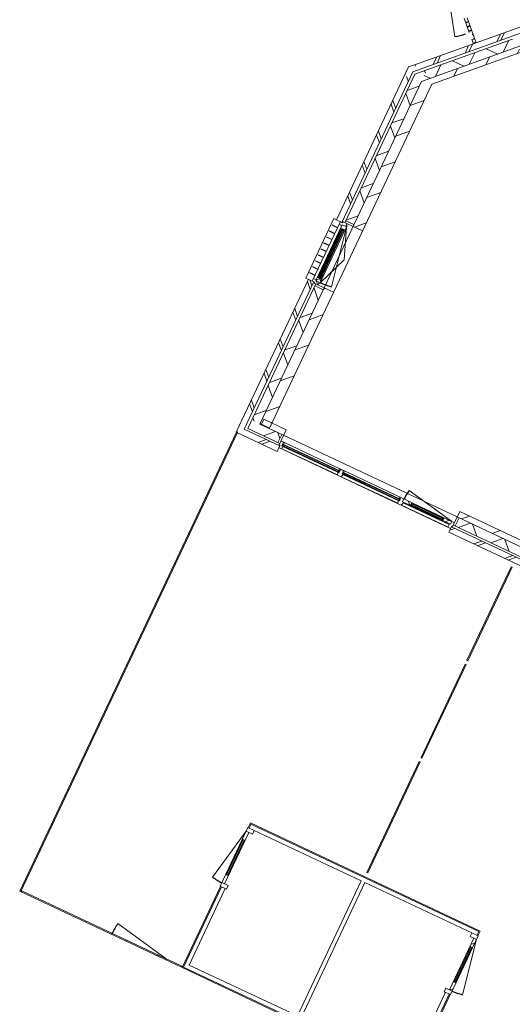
# Model space of a CAD drawing. Header units: metres. Extents: x 136266 to 136452, y 453403 to 453560.
# Tile 2 of 133: x 136314 to 136322, y 453449 to 453465. Entities that reach past the tile are written whole.
import ezdxf

# ---------------------------------------------------------------- set-up
doc = ezdxf.new("R2010")
doc.units = ezdxf.units.M
doc.layers.add('A-DETL-BEBOUWING', color=253, linetype='Continuous', lineweight=9)
doc.layers.add('A-FLOR', color=192, linetype='Continuous', lineweight=5)
pattern_1 = [(44.99999999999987, (8.63296736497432e-05, 2.693349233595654e-05), (-141.4213562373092, 141.4213562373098), []), (134.9999999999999, (8.63296736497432e-05, 2.693349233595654e-05), (-141.4213562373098, -141.4213562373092), [])]
pattern_2 = [(44.99999999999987, (95.09108632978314, -0.0004545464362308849), (-141.4213562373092, 141.4213562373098), []), (134.9999999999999, (95.09108632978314, -0.0004545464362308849), (-141.4213562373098, -141.4213562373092), [])]
pattern_3 = [(45, (-0.000341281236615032, -0.0001818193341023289), (-141.4213562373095, 141.4213562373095), []), (135, (-0.000341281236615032, -0.0001818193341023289), (-141.4213562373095, -141.4213562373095), [])]
pattern_4 = [(45.00000000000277, (0.0001748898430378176, 0.0002344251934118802), (-141.4213562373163, 141.4213562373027), [])]

# ---------------------------------------------------------------- blocks, each defined once
blk = doc.blocks.new('859-DO-0010 29-09-2022')
at = {"layer": 'A-DETL-BEBOUWING'}
h = blk.add_hatch(dxfattribs=at)
h.set_pattern_fill('FP_912', color=256, angle=44.99999999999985, style=0, pattern_type=2)
h.set_pattern_definition([(270, (58100.90935779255, 22271.36327779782), (400, -1.023181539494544e-12), []), (270, (57252.38122036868, 21422.83514037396), (400, -1.023181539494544e-12), [])])
h.paths.add_polyline_path([(57387.27308632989, 21416.30591649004), (58855.96716983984, 22885), (58814.54581360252, 22985.00000000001), (57387.27308632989, 21557.72727272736), (57387.27308632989, 21547.33073638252)])
h = blk.add_hatch(dxfattribs=at)
h.set_pattern_fill('FP_1086', color=256, angle=44.99999999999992, style=0, pattern_type=2)
h.set_pattern_definition([(270, (58122.44005217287, 22080.74213883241), (424.1999999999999, -5.400124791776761e-13), []), (359.9999999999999, (58122.44005217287, 22080.74213883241), (5.684341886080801e-13, 424.2), [])])
h.paths.add_polyline_path([(57585.00035905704, 21331.16977668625), (58872.0124005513, 22618.18181818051), (58659.88036619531, 22618.18181818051), (57585.00035905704, 21543.3018110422)])
h = blk.add_hatch(dxfattribs=at)
h.set_pattern_fill('FP_1084', color=256, angle=44.99999999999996, style=0, pattern_type=2)
h.set_pattern_definition([(90, (848.5281374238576, 848.5281374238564), (-400, 2.842170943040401e-13), [])])
h.paths.add_polyline_path([(57760.00035905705, 21364.74842044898), (58913.43375678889, 22518.18181818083), (58772.0124005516, 22518.18181818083), (57760.00035905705, 21506.16977668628)])
h = blk.add_hatch(dxfattribs=at)
h.set_pattern_fill('FP_1542', color=256, angle=45, style=0, pattern_type=2)
h.set_pattern_definition([(315, (57287.27269737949, 21377.72738458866), (282.842712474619, 282.842712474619), []), (315, (57287.27340448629, 20177.72687182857), (282.842712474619, 282.842712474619), [])])
h.paths.add_polyline_path([(57387.27308632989, 21297.72691367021), (57387.27308632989, 21557.72727272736), (57287.27308632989, 21457.72727272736), (57287.27308632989, 21297.72691367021)])
h = blk.add_hatch(dxfattribs=at)
h.set_pattern_fill('FP_1060', color=256, angle=45.00000000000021, style=0, pattern_type=2)
h.set_pattern_definition([(315.0000000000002, (57435.00073899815, 18193.24158992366), (299.9546965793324, 299.9546965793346), []), (45.00000000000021, (57435.00073899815, 18193.24158992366), (-299.9546965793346, 299.9546965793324), [])])
h.paths.add_polyline_path([(57585.00035905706, 14993.1818181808), (57585.00035905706, 17478.4545454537), (57435.00035905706, 17478.4545454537), (57435.00035905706, 14993.1818181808)])
h.paths.add_polyline_path([(57435.00035905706, 18682.4545454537), (57585.00035905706, 18682.4545454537), (57585.00035905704, 21543.3018110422), (57435.00035905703, 21393.3018110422), (57435.00035905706, 18849.32402075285)])
h = blk.add_hatch(dxfattribs=at)
h.set_pattern_fill('FP_107', color=256, angle=44.99999999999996, style=0, pattern_type=2)
h.set_pattern_definition([(44.99999999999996, (1199.999805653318, -5.684341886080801e-13), (-282.8427124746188, 282.8427124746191), [])])
h.paths.add_polyline_path([(57760.00035905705, 15001.36363636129), (57760.00035905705, 17513.45454545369), (57585.00035905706, 17513.45454545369), (57585.00035905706, 15001.36363636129)])
h.paths.add_polyline_path([(57585.00035905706, 18647.45454545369), (57760.00035905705, 18647.45454545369), (57760.00035905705, 21506.16977668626), (57585.00035905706, 21331.16977668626), (57585.00035905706, 18682.4545454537)])
h = blk.add_hatch(dxfattribs=at)
h.set_pattern_fill('FP_987', color=256, angle=44.99999999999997, style=0, pattern_type=2)
h.set_pattern_definition([(314.9999999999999, (57287.2726973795, 19964.09082134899), (282.8427124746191, 282.8427124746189), []), (314.9999999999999, (57287.27269737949, 18764.09101569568), (282.8427124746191, 282.8427124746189), [])])
h.paths.add_polyline_path([(57387.27308632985, 18630.45454545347), (57387.27308632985, 21297.72691367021), (57287.27308632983, 21297.72691367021), (57287.27308632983, 18630.45454545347)])
h = blk.add_hatch(dxfattribs=at)
h.set_pattern_fill('FP_1061', color=256, angle=89.9999999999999, style=0, pattern_type=2)
h.set_pattern_definition(pattern_1)
h.paths.add_polyline_path([(57408.27308632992, 18580.45454545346), (57408.27308632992, 18597.45454545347), (57472.27308632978, 18597.45454545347), (57472.27308632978, 18647.45454545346), (57400.27308632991, 18647.45454545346), (57400.27308632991, 18630.45454545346), (57358.27308632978, 18630.45454545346), (57358.27308632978, 18580.45454545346)])
h = blk.add_hatch(dxfattribs=at)
h.set_pattern_fill('FP_982', color=256, angle=89.9999999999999, style=0, pattern_type=2)
h.set_pattern_definition(pattern_2)
h.paths.add_polyline_path([(57408.27308632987, 18517.45454545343), (57418.27308632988, 18517.45454545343), (57418.27308632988, 18534.45454545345), (57490.27308632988, 18534.45454545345), (57490.27308632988, 18614.45454545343), (57472.27308632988, 18614.45454545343), (57472.27308632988, 18597.45454545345), (57408.27308632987, 18597.45454545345)])
h = blk.add_hatch(color=256, dxfattribs=at)
h.paths.add_polyline_path([(57422.27308632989, 17629.45454545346), (57422.27308632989, 17643.45454545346), (57418.27308632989, 17643.45454545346), (57418.27308632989, 17629.45454545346)])
h.paths.add_polyline_path([(57468.27308632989, 17629.45454545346), (57468.27308632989, 17643.45454545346), (57464.27308632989, 17643.45454545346), (57464.27308632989, 17629.45454545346)])
h.paths.add_polyline_path([(57464.27308632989, 18517.45454545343), (57468.27308632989, 18517.45454545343), (57468.27308632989, 18531.45454545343), (57464.27308632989, 18531.45454545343)])
h.paths.add_polyline_path([(57422.27308632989, 18517.45454545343), (57422.27308632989, 18531.45454545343), (57418.27308632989, 18531.45454545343), (57418.27308632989, 18517.45454545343)])
for points in [[(57426.27308632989, 17629.45454545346), (57426.27308632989, 18531.45454545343), (57422.27308632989, 18531.45454545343), (57422.27308632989, 17629.45454545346)], [(57445.27308632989, 17629.45454545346), (57445.27308632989, 18531.45454545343), (57441.27308632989, 18531.45454545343), (57441.27308632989, 17629.45454545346)], [(57464.27308632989, 17629.45454545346), (57464.27308632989, 18531.45454545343), (57460.27308632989, 18531.45454545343), (57460.27308632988, 17629.45454545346)], [(59124.48217723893, 14846.18181818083), (59124.48217723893, 14850.18181818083), (58077.78217723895, 14850.18181818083), (58077.78217723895, 14846.18181818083), (58752.44304018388, 14846.18181818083)], [(59124.48217723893, 14827.18181818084), (59124.48217723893, 14831.18181818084), (58077.78217723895, 14831.18181818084), (58077.78217723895, 14827.18181818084), (58752.44304018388, 14827.18181818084)], [(60238.18217723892, 14846.18181818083), (60238.18217723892, 14850.18181818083), (59186.48217723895, 14850.18181818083), (59186.48217723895, 14846.18181818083), (60193.99937918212, 14846.18181818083)], [(60238.18217723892, 14827.18181818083), (60238.18217723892, 14831.18181818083), (59186.48217723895, 14831.18181818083), (59186.48217723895, 14827.18181818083), (60193.99937918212, 14827.18181818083)], [(61033.18217723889, 14869.1818181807), (61033.18217723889, 14873.1818181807), (60445.18217723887, 14873.1818181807), (60445.18217723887, 14869.1818181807), (60638.20358222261, 14869.1818181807)], [(61033.18217723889, 14850.18181818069), (61033.18217723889, 14854.18181818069), (60445.18217723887, 14854.18181818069), (60445.18217723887, 14850.18181818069), (60638.20358222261, 14850.18181818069)]]:
    blk.add_hatch(color=256, dxfattribs=at).paths.add_polyline_path(points)
h = blk.add_hatch(dxfattribs=at)
h.set_pattern_fill('FP_982', color=256, angle=89.9999999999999, style=0, pattern_type=2)
h.set_pattern_definition(pattern_2)
h.paths.add_polyline_path([(57472.27308632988, 17546.45454545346), (57490.27308632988, 17546.45454545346), (57490.27308632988, 17626.45454545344), (57418.27308632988, 17626.45454545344), (57418.27308632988, 17643.45454545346), (57408.27308632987, 17643.45454545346), (57408.27308632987, 17563.45454545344), (57472.27308632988, 17563.45454545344)])
h = blk.add_hatch(dxfattribs=at)
h.set_pattern_fill('FP_908', color=256, angle=45.00000000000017, style=0, pattern_type=2)
h.set_pattern_definition([(315.0000000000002, (57287.27340448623, 16116.81828432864), (282.8427124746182, 282.8427124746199), []), (315.0000000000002, (57287.27340448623, 14916.81847867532), (282.8427124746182, 282.8427124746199), [])])
h.paths.add_polyline_path([(57387.27308632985, 14703.18181818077), (57387.27308632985, 17530.45454545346), (57287.27308632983, 17530.45454545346), (57287.27308632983, 14703.18181818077)])
h = blk.add_hatch(dxfattribs=at)
h.set_pattern_fill('FP_1061', color=256, angle=89.9999999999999, style=0, pattern_type=2)
h.set_pattern_definition(pattern_1)
h.paths.add_polyline_path([(57400.27308632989, 17513.45454545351), (57472.27308632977, 17513.45454545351), (57472.27308632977, 17563.4545454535), (57408.2730863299, 17563.4545454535), (57408.2730863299, 17580.45454545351), (57358.27308632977, 17580.45454545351), (57358.27308632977, 17530.4545454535), (57400.27308632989, 17530.4545454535)])
h = blk.add_hatch(dxfattribs=at)
h.set_pattern_fill('FP_1067', color=256, angle=44.99999999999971, style=0, pattern_type=2)
h.set_pattern_definition([(44.99999999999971, (57534.99977999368, 14843.18179269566), (-299.9546965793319, 299.954696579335), []), (134.9999999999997, (57534.99977999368, 14843.18179269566), (-299.954696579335, -299.9546965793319), [])])
h.paths.add_polyline_path([(57435.00035905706, 14843.1818181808), (57635.00035905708, 14843.1818181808), (57635.00035905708, 14993.1818181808), (57435.00035905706, 14993.1818181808)])
h = blk.add_hatch(dxfattribs=at)
h.set_pattern_fill('FP_821', color=256, angle=44.99999999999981, style=0, pattern_type=2)
h.set_pattern_definition([(44.99999999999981, (60022.501027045, 14843.18179269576), (-299.9546965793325, 299.9546965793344), []), (134.9999999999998, (60022.501027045, 14843.18179269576), (-299.9546965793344, -299.9546965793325), [])])
h.paths.add_polyline_path([(61266.18217723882, 14843.1818181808), (62410.00035905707, 14843.1818181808), (62410.00035905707, 14993.1818181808), (61266.18217723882, 14993.1818181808)])
h.paths.add_polyline_path([(57989.78217723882, 14843.1818181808), (57989.78217723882, 14993.1818181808), (57635.00035905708, 14993.1818181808), (57635.00035905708, 14843.1818181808), (57984.9747007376, 14843.1818181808)])
h = blk.add_hatch(dxfattribs=at)
h.set_pattern_fill('FP_107', color=256, angle=44.99999999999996, style=0, pattern_type=2)
h.set_pattern_definition([(44.99999999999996, (1199.999805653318, -7.958078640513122e-13), (-282.8427124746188, 282.8427124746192), [])])
h.paths.add_polyline_path([(62410.00035905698, 14993.18181818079), (62410.00035905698, 15093.18181818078), (61231.18217723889, 15093.18181818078), (61231.18217723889, 14993.18181818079), (62309.64371773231, 14993.18181818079)])
h = blk.add_hatch(dxfattribs=at)
h.set_pattern_fill('FP_822', color=256, style=0, pattern_type=2)
h.set_pattern_definition([(45, (0.0001772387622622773, -0.0001818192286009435), (-141.4213562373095, 141.4213562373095), [])])
h.paths.add_polyline_path([(61266.18217723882, 14843.1818181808), (61266.18217723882, 14993.1818181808), (61231.18217723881, 14993.1818181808), (61231.18217723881, 14843.1818181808)])
h = blk.add_hatch(dxfattribs=at)
h.set_pattern_fill('FP_1296', color=256, style=0, pattern_type=2)
h.set_pattern_definition(pattern_3)
h.paths.add_polyline_path([(58091.78217723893, 14773.1818181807), (58091.78217723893, 14823.18181818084), (58074.78217723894, 14823.18181818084), (58074.78217723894, 14887.18181818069), (58024.78217723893, 14887.18181818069), (58024.78217723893, 14815.18181818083), (58041.78217723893, 14815.18181818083), (58041.78217723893, 14773.1818181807)])
h = blk.add_hatch(dxfattribs=at)
h.set_pattern_fill('FP_1297', color=256, style=0, pattern_type=2)
h.set_pattern_definition([(45, (0.0001772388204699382, -0.0001818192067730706), (-141.4213562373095, 141.4213562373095), []), (135, (0.0001772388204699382, -0.0001818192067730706), (-141.4213562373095, -141.4213562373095), [])])
h.paths.add_polyline_path([(58074.78217723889, 14854.18181818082), (58091.7821772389, 14854.18181818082), (58091.7821772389, 14887.18181818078), (58074.78217723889, 14885.18181818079)])
h = blk.add_hatch(color=256, dxfattribs=at)
h.paths.add_polyline_path([(58077.78217723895, 14823.18181818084), (58091.78217723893, 14823.18181818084), (58091.78217723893, 14827.18181818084), (58077.78217723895, 14827.18181818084)])
h.paths.add_polyline_path([(59124.48217723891, 14823.18181818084), (59124.48217723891, 14827.18181818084), (59110.48217723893, 14827.18181818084), (59110.48217723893, 14823.18181818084)])
h.paths.add_polyline_path([(59110.48217723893, 14850.18181818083), (59124.48217723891, 14850.18181818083), (59124.48217723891, 14854.18181818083), (59110.48217723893, 14854.18181818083)])
h.paths.add_polyline_path([(58091.78217723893, 14850.18181818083), (58091.78217723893, 14854.18181818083), (58077.78217723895, 14854.18181818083), (58077.78217723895, 14850.18181818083)])
h = blk.add_hatch(dxfattribs=at)
h.set_pattern_fill('FP_1296', color=256, style=0, pattern_type=2)
h.set_pattern_definition(pattern_3)
h.paths.add_polyline_path([(59188.98217723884, 14773.1818181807), (59200.48217723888, 14811.18181818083), (59200.48217723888, 14823.18181818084), (59183.48217723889, 14823.18181818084), (59183.48217723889, 14887.18181818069), (59127.48217723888, 14887.18181818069), (59127.48217723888, 14823.18181818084), (59110.48217723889, 14823.18181818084), (59110.48217723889, 14811.18181818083), (59121.98217723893, 14773.1818181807)])
h = blk.add_hatch(color=256, dxfattribs=at)
h.paths.add_polyline_path([(59186.48217723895, 14823.18181818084), (59200.48217723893, 14823.18181818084), (59200.48217723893, 14827.18181818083), (59186.48217723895, 14827.18181818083)])
h.paths.add_polyline_path([(60224.18217723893, 14823.18181818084), (60238.18217723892, 14823.18181818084), (60238.18217723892, 14827.18181818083), (60224.18217723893, 14827.18181818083)])
h.paths.add_polyline_path([(60238.18217723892, 14850.18181818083), (60238.18217723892, 14854.18181818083), (60224.18217723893, 14854.18181818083), (60224.18217723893, 14850.18181818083)])
h.paths.add_polyline_path([(59200.48217723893, 14850.18181818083), (59200.48217723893, 14854.18181818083), (59186.48217723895, 14854.18181818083), (59186.48217723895, 14850.18181818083)])
h = blk.add_hatch(dxfattribs=at)
h.set_pattern_fill('FP_1298', color=256, style=0, pattern_type=2)
h.set_pattern_definition([(45, (0.0001772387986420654, -0.0001818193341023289), (-141.4213562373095, 141.4213562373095), []), (135, (0.0001772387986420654, -0.0001818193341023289), (-141.4213562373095, -141.4213562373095), [])])
h.paths.add_polyline_path([(61022.66551674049, 14833.18181818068), (61181.18217723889, 14833.18181818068), (61181.18217723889, 14887.18181818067), (61036.18217723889, 14887.18181818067), (61036.18217723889, 14846.18181818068), (61019.18217723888, 14846.18181818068)])
h.paths.add_polyline_path([(60297.18217723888, 14833.18181818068), (60455.69883773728, 14833.18181818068), (60459.18217723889, 14846.18181818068), (60442.18217723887, 14846.18181818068), (60442.18217723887, 14887.18181818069), (60297.18217723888, 14887.18181818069)])
h = blk.add_hatch(color=256, dxfattribs=at)
h.paths.add_polyline_path([(60459.18217723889, 14846.18181818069), (60459.18217723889, 14850.18181818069), (60445.18217723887, 14850.18181818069), (60445.18217723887, 14846.18181818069)])
h.paths.add_polyline_path([(61033.18217723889, 14846.18181818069), (61033.18217723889, 14850.18181818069), (61019.1821772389, 14850.18181818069), (61019.1821772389, 14846.18181818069)])
h.paths.add_polyline_path([(61033.18217723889, 14873.1818181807), (61033.18217723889, 14877.1818181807), (61019.1821772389, 14877.1818181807), (61019.1821772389, 14873.1818181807)])
h.paths.add_polyline_path([(60459.18217723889, 14873.1818181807), (60459.18217723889, 14877.1818181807), (60445.18217723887, 14877.1818181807), (60445.18217723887, 14873.1818181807)])
h = blk.add_hatch(dxfattribs=at)
h.set_pattern_fill('FP_1296', color=256, style=0, pattern_type=2)
h.set_pattern_definition(pattern_3)
h.paths.add_polyline_path([(61164.1821772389, 14773.1818181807), (61214.18217723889, 14773.1818181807), (61214.18217723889, 14815.18181818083), (61231.1821772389, 14815.18181818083), (61231.1821772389, 14887.18181818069), (61181.18217723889, 14887.18181818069), (61181.18217723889, 14833.18181818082), (61164.1821772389, 14833.18181818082), (61164.1821772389, 14802.31394730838)])
h = blk.add_hatch(dxfattribs=at)
h.set_pattern_fill('FP_909', color=256, angle=44.99999999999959, style=0, pattern_type=2)
h.set_pattern_definition([(224.9999999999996, (57448.63658616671, 14803.18217629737), (282.842712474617, -282.842712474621), []), (224.9999999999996, (56248.63678051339, 14803.18217629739), (282.842712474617, -282.842712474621), [])])
h.paths.add_polyline_path([(57610.00035905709, 14703.18181818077), (57610.00035905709, 14803.18181818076), (57387.27308632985, 14803.18181818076), (57387.27308632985, 14703.18181818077)])
h = blk.add_hatch(dxfattribs=at)
h.set_pattern_fill('FP_361', color=256, angle=44.99999999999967, style=0, pattern_type=2)
h.set_pattern_definition([(44.99999999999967, (57825.9091666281, 14703.18172108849), (-282.8427124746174, 282.8427124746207), []), (44.99999999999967, (59025.90897228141, 14703.18172108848), (-282.8427124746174, 282.8427124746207), [])])
h.paths.add_polyline_path([(58041.81854087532, 14703.18181817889), (58041.81854087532, 14803.18181817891), (57610.0003590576, 14803.18181817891), (57610.0003590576, 14703.18181817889), (57984.9747007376, 14703.18181817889)])
h = blk.add_hatch(dxfattribs=at)
h.set_pattern_fill('FP_883', color=256, angle=44.99999999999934, style=0, pattern_type=2)
h.set_pattern_definition([(44.99999999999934, (61812.27314304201, 14703.18172108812), (-282.8427124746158, 282.8427124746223), []), (44.99999999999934, (63012.27294869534, 14703.18172108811), (-282.8427124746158, 282.8427124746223), [])])
h.paths.add_polyline_path([(62410.0003590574, 14703.18181817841), (62410.0003590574, 14803.1818181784), (61214.54581360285, 14802.31394730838), (61214.54581360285, 14703.18181817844), (62309.64371773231, 14703.18181817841)])
h = blk.add_hatch(dxfattribs=at)
h.set_pattern_fill('FP_1546', color=256, angle=-89.99999999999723, style=0, pattern_type=2)
h.set_pattern_definition(pattern_4)
h.paths.add_polyline_path([(64537.00317488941, 8734.024234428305), (64537.00317488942, 8801.024234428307), (64423.00317488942, 8801.024234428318), (64423.00317488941, 8734.024234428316)])
h = blk.add_hatch(dxfattribs=at)
h.set_pattern_fill('FP_1546', color=256, angle=-89.99999999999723, style=0, pattern_type=2)
h.set_pattern_definition(pattern_4)
h.paths.add_polyline_path([(64537.00317488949, 7782.024234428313), (64537.00317488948, 7932.024234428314), (64487.00317488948, 7932.024234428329), (64487.00317488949, 7782.024234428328)])
h.paths.add_polyline_path([(64487.00317488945, 8584.024234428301), (64537.00317488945, 8584.024234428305), (64537.00317488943, 8734.024234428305), (64487.00317488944, 8734.024234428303)])
h = blk.add_hatch(dxfattribs=at)
h.set_pattern_fill('FP_1542', color=256, angle=-90.0000000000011, style=0, pattern_type=2)
h.set_pattern_definition([(44.99999999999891, (0.0001748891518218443, 0.0002344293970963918), (-141.4213562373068, 141.4213562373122), [])])
h.paths.add_polyline_path([(60397.00317488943, 7715.024234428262), (60397.00317488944, 7782.024234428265), (60283.00317488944, 7782.024234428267), (60283.00317488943, 7715.024234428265)])
h = blk.add_hatch(dxfattribs=at)
h.set_pattern_fill('FP_2302', color=256, angle=180, style=0, pattern_type=2)
h.set_pattern_definition([(44.99999999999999, (-9.277937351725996e-06, 0.000234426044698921), (-282.842712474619, 282.842712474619), [])])
h.paths.add_polyline_path([(58985.00599072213, 6213.024234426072), (59985.00599072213, 6213.024234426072), (59985.00599072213, 6231.024234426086), (58985.00599072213, 6231.024234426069)])
for centre, radius, start, end in [((57239.00316034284, 23035.78224341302), 949.9999999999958, 303.9999999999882, 315), ((57490.27308632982, 18597.45454545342), 1033.999999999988, 270, 281.0000000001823), ((61176.18217723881, 14887.18181818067), 874.0000000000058, 169.0000000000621, 180), ((60283.00317488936, 8734.024234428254), 951.9999999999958, 258.9999999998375, 270), ((64537.00317488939, 8734.024234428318), 951.9999999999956, 270, 281.0000000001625), ((59985.00599072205, 6231.02423442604), 999.9999999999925, 169.0000000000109, 180)]:
    blk.add_arc(centre, radius, start, end)
for p, q in [((57770.23641864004, 22248.19654948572), (57239.00316034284, 23035.78224341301)), ((58814.54581360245, 22984.99999999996), (58135.21406533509, 22305.66825173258)), ((57387.27308632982, 21416.30591649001), (58855.96716983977, 22884.99999999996)), ((58872.01240055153, 22618.18181818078), (57585.000359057, 21331.16977668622)), ((58659.88036619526, 22618.18181818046), (57585.00035905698, 21543.30181104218)), ((57778.14131434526, 22592.03032460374), (57958.44772006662, 22411.72391888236)), ((57866.52696640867, 22574.35535065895), (57820.56772121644, 22620.31459585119)), ((57866.52696640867, 22574.35535065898), (57831.17162734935, 22539.00001159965)), ((58032.68897323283, 22408.19334383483), (57866.52696640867, 22574.35535065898)), ((57760.000359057, 21364.74842044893), (58913.43375678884, 22518.18181818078)), ((57838.24269516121, 22531.92894378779), (57873.59803422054, 22567.28428284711)), ((57919.55727941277, 22521.32503765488), (57884.20194035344, 22485.96969859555)), ((57891.27300816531, 22478.89863078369), (57926.62834722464, 22514.25396984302)), ((57972.58759241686, 22468.29472465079), (57937.23225335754, 22432.93938559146)), ((57944.30332116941, 22425.8683177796), (57979.65866022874, 22461.22365683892)), ((58025.61790542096, 22415.26441164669), (58013.28012688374, 22402.92663310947)), ((58020.3511946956, 22395.8555652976), (58032.68897323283, 22408.19334383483)), ((58078.64821842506, 22362.23409864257), (58032.68897323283, 22408.19334383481)), ((58135.21406533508, 22305.66825173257), (57387.27308632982, 21557.72727272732)), ((58046.83606771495, 22323.33557123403), (58099.85872627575, 22270.31291267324)), ((58050.36394717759, 22319.8076917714), (58085.71928623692, 22355.16303083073)), ((58078.64821842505, 22362.2340986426), (58066.31043988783, 22349.89632010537)), ((58135.21406533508, 22305.66825173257), (58078.64821842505, 22362.2340986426)), ((58128.14299752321, 22312.73931954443), (58092.78765846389, 22277.3839804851)), ((57387.27308632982, 21557.72727272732), (57287.27308632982, 21457.72727272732)), ((57287.27308632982, 21457.72727272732), (57287.27308632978, 18630.45454545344)), ((57585.00035905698, 21543.30181104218), (57435.00035905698, 21393.30181104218)), ((57387.27308632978, 18630.45454545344), (57387.27308632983, 21416.30591649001)), ((57435.00035905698, 21393.30181104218), (57435.00035905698, 18647.45454545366)), ((57585.00035905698, 14993.18181818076), (57585.00035905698, 21331.16977668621)), ((57760.000359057, 15001.36363636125), (57760.000359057, 21364.74842044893)), ((57237.26152064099, 18630.45454545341), (57237.261520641, 17530.4545454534)), ((57237.28423367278, 18630.45454545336), (57400.27308632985, 18630.45454545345)), ((57358.27308632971, 18630.45454545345), (57358.27308632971, 17530.45454545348)), ((57387.27308632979, 18637.45454545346), (57400.27308632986, 18637.45454545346)), ((57760.000359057, 18647.45454545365), (57400.27308632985, 18647.45454545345)), ((57400.27308632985, 18647.45454545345), (57400.27308632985, 18630.45454545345)), ((57585.00035905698, 18682.45454545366), (57435.00035905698, 18682.45454545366)), ((57472.27308632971, 18597.45454545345), (57472.27308632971, 18647.45454545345)), ((57358.27308632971, 18523.48232323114), (57259.17571329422, 18523.48232323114)), ((57358.27308632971, 18517.92676767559), (57259.17571329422, 18517.92676767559)), ((57358.27308632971, 18580.45454545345), (57408.27308632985, 18580.45454545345)), ((57408.27308632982, 18597.45454545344), (57408.27308632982, 17563.45454545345)), ((57472.27308632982, 18597.45454545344), (57408.27308632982, 18597.45454545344)), ((57408.27308632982, 18517.45454545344), (57422.27308632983, 18517.45454545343)), ((57418.27308632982, 17626.45454545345), (57418.27308632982, 18534.45454545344)), ((57418.27308632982, 18534.45454545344), (57490.27308632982, 18534.45454545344)), ((57468.27308632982, 18531.45454545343), (57418.27308632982, 18534.45454545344)), ((57418.27308632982, 18531.45454545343), (57468.27308632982, 18534.45454545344)), ((57468.27308632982, 18531.45454545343), (57418.27308632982, 18531.45454545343)), ((57422.27308632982, 18531.45454545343), (57422.27308632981, 17629.45454545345)), ((57426.27308632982, 17629.45454545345), (57426.27308632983, 18531.45454545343)), ((57426.27308632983, 18517.45454545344), (57441.27308632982, 18517.45454545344)), ((57441.27308632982, 18531.45454545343), (57441.27308632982, 17629.45454545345)), ((57445.27308632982, 17629.45454545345), (57445.27308632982, 18531.45454545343)), ((57445.27308632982, 18517.45454545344), (57460.27308632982, 18517.45454545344)), ((57460.27308632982, 18531.45454545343), (57460.27308632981, 17629.45454545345)), ((57464.27308632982, 17629.45454545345), (57464.27308632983, 18531.45454545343)), ((57464.27308632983, 18517.45454545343), (57490.27308632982, 18517.45454545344)), ((57468.27308632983, 18534.45454545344), (57468.27308632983, 17626.45454545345)), ((57490.27308632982, 18614.45454545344), (57472.27308632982, 18614.45454545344)), ((57488.27308632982, 18532.45454545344), (57488.27308632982, 18534.45454545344)), ((57490.27308632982, 18532.45454545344), (57488.27308632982, 18532.45454545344)), ((57490.27308632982, 18534.45454545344), (57490.27308632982, 18614.45454545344)), ((57490.27308632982, 18597.45454545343), (57687.56958754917, 17582.45203776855)), ((57687.56958754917, 18080.45454545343), (57490.27308632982, 18597.45454545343)), ((57490.27308632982, 17628.45454545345), (57490.27308632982, 18532.45454545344)), ((57358.27308632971, 18413.17329545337), (57259.17571329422, 18413.17329545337)), ((57358.27308632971, 18407.61773989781), (57259.17571329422, 18407.61773989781)), ((57358.27308632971, 18302.86426767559), (57259.17571329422, 18302.86426767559)), ((57358.27308632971, 18297.30871212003), (57259.17571329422, 18297.30871212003)), ((57358.27308632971, 18192.55523989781), (57259.17571329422, 18192.55523989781)), ((57358.27308632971, 18186.99968434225), (57259.17571329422, 18186.99968434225)), ((57358.2730863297, 18082.24621212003), (57259.17571329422, 18082.24621212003)), ((57358.27308632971, 18076.69065656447), (57259.17571329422, 18076.69065656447)), ((57358.2730863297, 17971.93718434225), (57259.17571329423, 17971.93718434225)), ((57358.2730863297, 17966.3816287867), (57259.17571329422, 17966.3816287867)), ((57490.27308632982, 17563.45454545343), (57687.56958754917, 18080.45454545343)), ((57358.2730863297, 17861.62815656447), (57259.17571329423, 17861.62815656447)), ((57358.2730863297, 17856.07260100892), (57259.17571329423, 17856.07260100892)), ((57358.2730863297, 17751.3191287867), (57259.17571329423, 17751.3191287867)), ((57358.2730863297, 17745.76357323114), (57259.17571329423, 17745.76357323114)), ((57358.27308632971, 17641.01010100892), (57259.17571329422, 17641.01010100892)), ((57358.27308632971, 17635.45454545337), (57259.17571329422, 17635.45454545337)), ((57422.27308632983, 17643.45454545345), (57408.27308632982, 17643.45454545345)), ((57468.27308632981, 17629.45454545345), (57418.27308632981, 17629.45454545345)), ((57468.27308632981, 17626.45454545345), (57418.27308632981, 17629.45454545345)), ((57418.27308632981, 17626.45454545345), (57468.27308632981, 17629.45454545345)), ((57441.27308632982, 17643.45454545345), (57426.27308632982, 17643.45454545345)), ((57460.27308632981, 17643.45454545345), (57445.27308632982, 17643.45454545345)), ((57490.27308632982, 17643.45454545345), (57464.27308632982, 17643.45454545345)), ((57400.27308632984, 17530.45454545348), (57237.28423367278, 17530.45454545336)), ((57287.27308632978, 17530.45454545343), (57287.27308632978, 14703.18181818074)), ((57408.27308632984, 17580.45454545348), (57358.27308632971, 17580.45454545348)), ((57387.27308632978, 14803.18181818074), (57387.27308632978, 17530.45454545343)), ((57400.27308632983, 17523.45454545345), (57387.27308632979, 17523.45454545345)), ((57400.27308632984, 17530.45454545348), (57400.27308632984, 17513.45454545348)), ((57400.27308632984, 17513.45454545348), (57760.000359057, 17513.45454545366)), ((57472.27308632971, 17563.45454545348), (57408.27308632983, 17563.45454545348)), ((57490.27308632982, 17626.45454545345), (57418.27308632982, 17626.45454545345)), ((57435.00035905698, 17513.45454545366), (57435.00035905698, 14843.18181818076)), ((57585.00035905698, 17478.45454545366), (57435.00035905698, 17478.45454545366)), ((57472.27308632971, 17513.45454545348), (57472.27308632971, 17563.45454545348)), ((57472.27308632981, 17546.45454545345), (57490.27308632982, 17546.45454545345)), ((57488.27308632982, 17628.45454545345), (57490.27308632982, 17628.45454545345)), ((57488.27308632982, 17626.45454545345), (57488.27308632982, 17628.45454545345)), ((57490.27308632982, 17546.45454545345), (57490.27308632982, 17626.45454545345)), ((57585.000359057, 15001.36363636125), (57760.000359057, 15001.36363636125)), ((58024.78217723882, 14993.18181818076), (57585.00035905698, 14993.18181818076)), ((58024.78217723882, 15093.18181818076), (57610.000359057, 15093.18181818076)), ((57610.000359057, 15093.18181818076), (57610.000359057, 14993.18181818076)), ((57989.78217723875, 14993.18181818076), (57989.78217723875, 14843.18181818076)), ((58024.78217723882, 15093.18181818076), (58024.78217723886, 14815.1818181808)), ((61176.1821772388, 14887.18181818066), (60318.24001890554, 15053.94888013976)), ((62824.78217723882, 15093.18181818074), (61231.18217723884, 15093.18181818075)), ((61231.18217723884, 14815.1818181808), (61231.18217723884, 15093.18181818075)), ((61231.18217723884, 14993.18181818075), (62824.78217723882, 14993.18181818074)), ((61266.18217723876, 14993.18181818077), (61266.18217723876, 14843.18181818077)), ((57435.00035905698, 14843.18181818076), (58024.78217723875, 14843.18181818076)), ((58074.78217723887, 14887.18181818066), (58024.78217723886, 14887.18181818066)), ((58074.78217723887, 14823.1818181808), (58074.78217723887, 14887.18181818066)), ((58076.78217723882, 14885.18181818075), (58074.78217723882, 14885.18181818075)), ((58074.78217723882, 14854.18181818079), (59127.48217723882, 14854.18181818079)), ((58074.78217723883, 14854.18181818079), (58077.78217723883, 14823.18181818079)), ((58074.78217723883, 14823.18181818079), (58077.78217723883, 14854.18181818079)), ((58074.78217723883, 14845.18181818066), (58077.78217723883, 14845.18181818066)), ((58077.78217723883, 14837.18181818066), (58074.78217723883, 14837.18181818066)), ((59125.48217723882, 14887.18181818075), (58076.78217723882, 14887.18181818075)), ((58076.78217723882, 14887.18181818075), (58076.78217723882, 14885.18181818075)), ((58077.78217723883, 14854.18181818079), (58077.78217723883, 14823.18181818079)), ((59124.48217723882, 14850.18181818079), (58077.78217723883, 14850.18181818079)), ((58077.78217723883, 14846.18181818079), (59124.48217723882, 14846.18181818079)), ((59124.48217723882, 14831.18181818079), (58077.78217723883, 14831.18181818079)), ((58091.78217723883, 14850.18181818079), (58091.78217723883, 14887.18181818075)), ((58091.78217723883, 14831.18181818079), (58091.78217723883, 14846.18181818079)), ((59110.48217723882, 14887.18181818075), (59110.48217723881, 14850.18181818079)), ((59110.48217723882, 14846.18181818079), (59110.48217723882, 14831.18181818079)), ((59124.48217723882, 14854.18181818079), (59124.48217723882, 14823.18181818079)), ((59124.48217723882, 14854.18181818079), (59127.48217723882, 14823.18181818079)), ((59124.48217723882, 14823.18181818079), (59127.48217723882, 14854.18181818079)), ((59124.48217723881, 14845.18181818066), (59127.48217723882, 14845.18181818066)), ((59124.48217723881, 14835.18181818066), (59127.48217723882, 14835.18181818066)), ((59125.48217723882, 14885.18181818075), (59125.48217723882, 14887.18181818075)), ((59127.48217723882, 14885.18181818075), (59125.48217723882, 14885.18181818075)), ((59183.48217723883, 14887.18181818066), (59127.48217723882, 14887.18181818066)), ((59127.48217723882, 14887.18181818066), (59127.48217723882, 14823.1818181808)), ((59183.48217723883, 14823.1818181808), (59183.48217723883, 14887.18181818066)), ((59185.48217723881, 14885.18181818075), (59183.48217723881, 14885.18181818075)), ((59183.48217723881, 14854.18181818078), (60241.18217723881, 14854.18181818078)), ((59183.48217723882, 14854.18181818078), (59186.48217723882, 14823.18181818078)), ((59183.48217723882, 14823.18181818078), (59186.48217723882, 14854.18181818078)), ((59183.48217723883, 14845.18181818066), (59186.48217723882, 14845.18181818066)), ((59183.48217723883, 14835.18181818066), (59186.48217723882, 14835.18181818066)), ((60239.18217723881, 14887.18181818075), (59185.48217723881, 14887.18181818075)), ((59185.48217723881, 14887.18181818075), (59185.48217723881, 14885.18181818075)), ((59186.48217723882, 14854.18181818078), (59186.48217723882, 14823.18181818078)), ((60238.18217723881, 14850.18181818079), (59186.48217723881, 14850.18181818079)), ((59186.48217723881, 14846.18181818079), (60238.18217723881, 14846.18181818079)), ((60238.18217723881, 14831.18181818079), (59186.48217723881, 14831.18181818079)), ((59200.48217723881, 14850.18181818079), (59200.48217723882, 14887.18181818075)), ((59200.48217723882, 14831.18181818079), (59200.48217723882, 14846.18181818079)), ((60224.1821772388, 14887.18181818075), (60224.18217723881, 14850.18181818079)), ((60224.18217723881, 14846.18181818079), (60224.18217723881, 14831.18181818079)), ((60238.18217723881, 14854.18181818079), (60238.18217723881, 14823.18181818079)), ((60238.18217723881, 14854.18181818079), (60241.18217723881, 14823.18181818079)), ((60238.18217723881, 14823.18181818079), (60241.18217723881, 14854.18181818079)), ((60238.18217723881, 14845.18181818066), (60241.18217723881, 14845.18181818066)), ((60238.18217723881, 14835.18181818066), (60241.18217723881, 14835.18181818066)), ((60239.18217723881, 14885.18181818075), (60239.18217723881, 14887.18181818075)), ((60241.18217723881, 14885.18181818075), (60239.18217723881, 14885.18181818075)), ((61231.18217723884, 14887.18181818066), (60241.18217723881, 14887.18181818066)), ((60241.18217723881, 14887.18181818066), (60241.18217723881, 14823.1818181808)), ((60297.18217723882, 14833.1818181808), (60297.18217723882, 14887.18181818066)), ((60297.18217723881, 14833.18181818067), (61181.18217723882, 14833.18181818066)), ((60314.18217723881, 14811.1818181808), (60314.18217723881, 14833.1818181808)), ((60442.18217723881, 14846.18181818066), (60442.18217723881, 14887.18181818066)), ((60442.18217723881, 14877.18181818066), (61036.18217723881, 14877.18181818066)), ((60442.1821772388, 14846.18181818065), (60445.1821772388, 14877.18181818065)), ((60442.1821772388, 14877.18181818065), (60445.1821772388, 14846.18181818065)), ((61036.18217723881, 14846.18181818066), (60442.18217723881, 14846.18181818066)), ((60445.1821772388, 14846.18181818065), (60445.1821772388, 14877.18181818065)), ((61033.18217723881, 14873.18181818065), (60445.18217723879, 14873.18181818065)), ((60445.18217723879, 14869.18181818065), (61033.18217723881, 14869.18181818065)), ((61033.18217723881, 14854.18181818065), (60445.18217723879, 14854.18181818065)), ((60445.18217723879, 14850.18181818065), (61033.18217723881, 14850.18181818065)), ((60455.69883773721, 14833.18181818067), (60459.18217723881, 14846.18181818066)), ((60459.18217723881, 14877.18181818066), (60456.5026853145, 14887.18181818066)), ((60459.18217723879, 14873.18181818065), (60459.18217723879, 14877.18181818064)), ((60459.1821772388, 14854.18181818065), (60459.1821772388, 14869.18181818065)), ((60459.18217723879, 14846.18181818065), (60459.18217723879, 14850.18181818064)), ((61021.86166916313, 14887.18181818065), (61019.18217723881, 14877.18181818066)), ((61019.18217723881, 14877.18181818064), (61019.18217723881, 14873.18181818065)), ((61019.18217723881, 14869.18181818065), (61019.18217723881, 14854.18181818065)), ((61019.18217723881, 14850.18181818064), (61019.18217723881, 14846.18181818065)), ((61019.18217723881, 14846.18181818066), (61022.66551674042, 14833.18181818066)), ((61033.18217723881, 14846.18181818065), (61033.18217723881, 14877.18181818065)), ((61033.18217723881, 14846.18181818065), (61036.18217723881, 14877.18181818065)), ((61033.18217723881, 14877.18181818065), (61036.18217723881, 14846.18181818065)), ((61036.18217723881, 14887.18181818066), (61036.18217723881, 14846.18181818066)), ((61164.18217723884, 14833.1818181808), (61164.18217723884, 14773.18181818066)), ((61181.18217723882, 14833.18181818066), (61181.18217723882, 14887.18181818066)), ((61231.18217723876, 14843.18181818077), (62824.78217723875, 14843.18181818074)), ((57287.27308632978, 14703.18181818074), (58041.81854087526, 14703.18181817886)), ((57287.27308632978, 6213.024234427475), (57287.27308632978, 14693.18181818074)), ((57305.27308632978, 14693.18181818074), (57287.27308632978, 14693.18181818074)), ((57305.27308632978, 14693.18181818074), (57305.27308632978, 6213.024234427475)), ((58041.81854087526, 14803.18181817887), (57387.27308632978, 14803.18181818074)), ((58024.78217723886, 14815.1818181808), (58041.78217723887, 14815.1818181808)), ((58041.78217723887, 14815.1818181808), (58041.78217723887, 14773.18181818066)), ((58041.78217723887, 14773.18181818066), (61214.18217723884, 14773.18181818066)), ((58041.81854087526, 14703.18181817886), (58041.81854087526, 14803.18181817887)), ((59127.48217723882, 14823.1818181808), (58074.78217723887, 14823.1818181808)), ((58077.78217723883, 14827.18181818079), (59124.48217723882, 14827.18181818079)), ((58091.78217723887, 14773.18181818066), (58091.78217723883, 14827.18181818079)), ((59110.48217723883, 14819.81681092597), (58091.78217723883, 14819.81681092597)), ((58091.78217723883, 14775.59559381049), (59121.2516925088, 14775.59559381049)), ((59110.48217723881, 14827.18181818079), (59110.48217723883, 14811.1818181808)), ((59110.48217723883, 14811.1818181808), (59121.98217723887, 14773.18181818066)), ((60241.18217723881, 14823.1818181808), (59183.48217723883, 14823.1818181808)), ((59186.48217723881, 14827.18181818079), (60238.18217723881, 14827.18181818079)), ((59188.98217723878, 14773.18181818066), (59200.48217723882, 14811.1818181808)), ((59189.71266196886, 14775.59559381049), (60234.95169250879, 14775.59559381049)), ((59200.48217723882, 14811.1818181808), (59200.48217723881, 14827.18181818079)), ((60224.18217723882, 14819.81681092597), (59200.48217723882, 14819.81681092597)), ((60224.18217723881, 14827.18181818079), (60224.18217723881, 14811.1818181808)), ((60224.18217723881, 14811.1818181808), (60235.68217723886, 14773.18181818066)), ((60302.68217723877, 14773.18181818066), (60314.18217723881, 14811.1818181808)), ((60303.41266196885, 14775.59559381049), (61164.18217723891, 14775.59559381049)), ((61164.18217723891, 14819.81681092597), (60314.18217723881, 14819.81681092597)), ((61214.18217723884, 14773.18181818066), (61214.18217723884, 14815.1818181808)), ((61214.18217723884, 14815.1818181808), (61231.18217723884, 14815.1818181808)), ((62841.81854087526, 14803.18181817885), (61214.54581360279, 14803.18181817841)), ((61214.54581360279, 14803.18181817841), (61214.54581360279, 14703.18181817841)), ((61214.54581360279, 14703.18181817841), (62841.81854087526, 14703.18181817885)), ((62401.00035905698, 12893.18181818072), (62401.00035905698, 14623.18181818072)), ((62419.00035905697, 14623.18181818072), (62401.00035905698, 14623.18181818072)), ((62419.00035905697, 14623.18181818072), (62419.00035905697, 12893.18181818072)), ((57305.27308632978, 12858.18181818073), (57287.27308632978, 12858.18181818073)), ((62419.00035905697, 12893.18181818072), (62401.00035905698, 12893.18181818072)), ((62401.00035905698, 11093.18181818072), (62401.00035905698, 12823.18181818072)), ((62401.00035905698, 12823.18181818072), (62419.00035905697, 12823.18181818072)), ((62419.00035905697, 12823.18181818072), (62419.00035905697, 11093.18181818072)), ((57287.27308632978, 11058.18181818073), (57305.27308632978, 11058.18181818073)), ((62401.00035905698, 11093.18181818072), (62419.00035905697, 11093.18181818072)), ((62401.00035905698, 8969.024234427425), (62401.00035905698, 11023.18181818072)), ((62419.00035905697, 11023.18181818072), (62401.00035905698, 11023.18181818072)), ((62419.00035905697, 11023.18181818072), (62419.00035905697, 8969.024234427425)), ((57305.27308632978, 9258.181818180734), (57287.27308632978, 9258.181818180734)), ((62419.00035905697, 8969.024234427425), (62401.00035905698, 8969.024234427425)), ((60283.00317488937, 8734.024234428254), (60101.35301129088, 7799.515155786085)), ((60283.0031748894, 8801.02423442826), (60283.00317488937, 7715.024234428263)), ((62375.00317488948, 8801.024234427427), (60283.0031748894, 8801.02423442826)), ((60283.0031748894, 8734.02423442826), (60397.0031748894, 8734.024234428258)), ((64533.00317488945, 8889.024234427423), (60287.00317488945, 8889.024234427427)), ((60287.00317488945, 8889.024234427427), (60287.00317488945, 8801.024234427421)), ((64515.00317488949, 8871.024234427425), (60305.00317488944, 8871.024234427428)), ((60305.00317488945, 8801.024234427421), (60305.00317488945, 8871.024234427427)), ((60333.00317488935, 7782.02423442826), (60333.00317488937, 8734.024234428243)), ((60397.0031748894, 8734.024234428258), (60397.0031748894, 8801.024234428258)), ((62375.00317488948, 8801.024234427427), (62375.00317488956, 6301.024234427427)), ((62445.00317488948, 8801.024234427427), (64537.00317488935, 8801.024234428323)), ((62445.00317488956, 6301.024234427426), (62445.00317488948, 8801.024234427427)), ((64423.00317488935, 8801.024234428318), (64423.00317488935, 8734.024234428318)), ((64423.00317488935, 8734.024234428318), (64537.00317488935, 8734.024234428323)), ((64487.00317488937, 8734.024234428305), (64487.00317488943, 7782.024234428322)), ((64515.00317488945, 8871.024234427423), (64515.00317488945, 8801.024234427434)), ((64533.00317488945, 8801.024234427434), (64533.00317488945, 8889.024234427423)), ((64537.0031748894, 7715.024234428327), (64537.00317488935, 8801.024234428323)), ((64537.00317488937, 8734.024234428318), (64718.65333848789, 7799.515155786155)), ((60283.00317488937, 8584.024234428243), (60333.00317488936, 8584.024234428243)), ((60298.00317488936, 8584.024234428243), (60298.00317488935, 7932.024234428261)), ((60318.00317488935, 7932.024234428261), (60318.00317488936, 8584.024234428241)), ((64487.00317488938, 8584.024234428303), (64537.00317488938, 8584.024234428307)), ((64502.00317488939, 8584.024234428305), (64502.00317488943, 7932.024234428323)), ((64522.00317488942, 7932.024234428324), (64522.00317488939, 8584.024234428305)), ((60333.00317488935, 7932.02423442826), (60283.00317488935, 7932.024234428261)), ((64537.00317488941, 7932.024234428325), (64487.00317488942, 7932.024234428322)), ((60397.00317488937, 7782.024234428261), (60283.00317488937, 7782.024234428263)), ((60397.00317488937, 7715.024234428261), (60397.00317488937, 7782.024234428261)), ((64537.0031748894, 7782.024234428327), (64423.0031748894, 7782.024234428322)), ((64423.0031748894, 7782.024234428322), (64423.0031748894, 7715.024234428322)), ((60283.00317488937, 7715.024234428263), (60397.00317488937, 7715.024234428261)), ((60287.00317488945, 7715.024234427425), (60287.00317488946, 6213.024234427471)), ((60305.00317488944, 7715.024234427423), (60305.00317488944, 6231.024234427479)), ((60375.00317488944, 6301.024234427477), (60375.00317488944, 7715.024234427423)), ((64423.0031748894, 7715.024234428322), (64537.0031748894, 7715.024234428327)), ((64445.00317488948, 7715.024234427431), (64445.00317488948, 6301.024234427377)), ((64515.00317488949, 6231.024234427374), (64515.00317488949, 7715.024234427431)), ((64533.00317488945, 6213.024234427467), (64533.00317488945, 7715.024234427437)), ((57287.27308632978, 7458.181818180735), (57305.27308632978, 7458.181818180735)), ((59985.00599072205, 6231.024234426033), (59003.37880727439, 6421.833229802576)), ((62375.00317488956, 6301.024234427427), (60375.00317488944, 6301.024234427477)), ((57305.27308632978, 6213.024234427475), (57287.27308632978, 6213.024234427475)), ((57315.27308632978, 6231.024234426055), (60276.8216402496, 6231.024234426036)), ((57315.27308632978, 6231.024234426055), (57315.27308632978, 6213.024234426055)), ((60276.8216402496, 6213.024234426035), (57315.27308632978, 6213.024234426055)), ((58985.00599072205, 6231.024234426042), (58985.00599072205, 6213.024234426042)), ((59985.00599072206, 6231.024234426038), (59985.00599072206, 6213.024234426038)), ((60276.8216402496, 6231.024234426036), (60276.8216402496, 6213.024234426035)), ((60287.00317488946, 6213.024234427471), (64533.00317488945, 6213.024234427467)), ((60305.00317488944, 6231.024234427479), (64515.00317488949, 6231.024234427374))]:
    blk.add_line(p, q, dxfattribs=at)
at = {"layer": 'A-FLOR'}
blk.add_line((58024.78217723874, 14993.18181818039), (61231.18217723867, 14993.18181818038), dxfattribs=at)

msp = doc.modelspace()

# ---------------------------------------------------------------- block references
at = {"xscale": 0.001, "yscale": 0.001, "zscale": 0.001, "rotation": 334.7650131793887}
msp.add_blockref('859-DO-0010 29-09-2022', (136259.6791283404, 453469.3710543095), dxfattribs=at)

doc.saveas('drawing.dxf')
